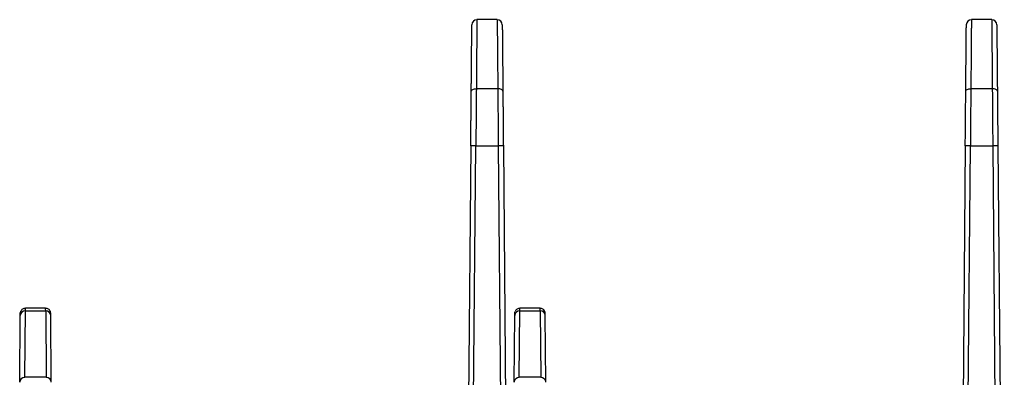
# Model space of a CAD drawing. Extents: x 897.4 to 914.4, y -8.5 to 2.5.
# Tile 12 of 102: x 902.422 to 904.334, y -4.745 to -4.049. Entities that reach past the tile are written whole.
import ezdxf

# ---------------------------------------------------------------- set-up
doc = ezdxf.new("R2010")
doc.units = 0
doc.header["$LTSCALE"] = 4
doc.header["$MEASUREMENT"] = 0
doc.layers.get('0').update_dxf_attribs({"linetype": 'CONTINUOUS'})

msp = doc.modelspace()

# ---------------------------------------------------------------- linework, layer by layer
for p, q in [((903.3494, -4.0493), (903.31, -4.0493)), ((904.3094, -4.0493), (904.2699, -4.0493)), ((903.3506, -4.1835), (903.3089, -4.1835)), ((904.3105, -4.1835), (904.2688, -4.1835)), ((903.2981, -4.2946), (903.2916, -5.0376)), ((903.3013, -5.0531), (903.3079, -4.2945)), ((903.3079, -4.2945), (903.3515, -4.2945)), ((903.3515, -4.2945), (903.3621, -5.5104)), ((903.3613, -4.2946), (903.3739, -5.7302)), ((904.258, -4.2946), (904.2516, -5.0376)), ((904.2613, -5.0531), (904.2679, -4.2945)), ((904.2679, -4.2945), (904.3114, -4.2945)), ((904.3114, -4.2945), (904.322, -5.5104)), ((904.3213, -4.2946), (904.3338, -5.7302)), ((902.4224, -4.7538), (902.4236, -4.6243)), ((902.432, -4.6105), (902.4335, -4.6104)), ((902.4323, -4.7446), (902.4334, -4.6151)), ((902.4334, -4.6109), (902.4335, -4.6104)), ((902.4334, -4.6151), (902.4334, -4.6109)), ((902.4334, -4.6151), (902.4729, -4.6151)), ((902.4728, -4.6104), (902.4335, -4.6104)), ((902.4728, -4.6104), (902.4739, -4.6104)), ((902.4728, -4.6117), (902.4728, -4.6104)), ((902.4729, -4.6151), (902.474, -4.7446)), ((902.4838, -4.7538), (902.4827, -4.6243)), ((903.3824, -4.7538), (903.3835, -4.6243)), ((903.392, -4.6105), (903.3934, -4.6104)), ((903.3922, -4.7446), (903.3934, -4.6151)), ((903.3934, -4.6109), (903.3934, -4.6104)), ((903.4328, -4.6104), (903.3934, -4.6104)), ((903.3934, -4.6151), (903.3934, -4.6109)), ((903.3934, -4.6151), (903.4328, -4.6151)), ((903.4328, -4.6104), (903.4338, -4.6104)), ((903.4328, -4.6117), (903.4328, -4.6104)), ((903.4328, -4.6151), (903.4339, -4.7446)), ((903.4438, -4.7538), (903.4427, -4.6243)), ((902.474, -4.7446), (902.4323, -4.7446)), ((903.4339, -4.7446), (903.3922, -4.7446))]:
    msp.add_line(p, q)
at = {"flags": 128}
for points in [[(903.299, -4.1886), (903.2992, -4.1876), (903.2998, -4.1867), (903.3007, -4.1858), (903.3019, -4.185), (903.3034, -4.1843), (903.3051, -4.1839), (903.307, -4.1836), (903.3089, -4.1835)], [(903.3604, -4.1886), (903.3602, -4.1876), (903.3596, -4.1867), (903.3587, -4.1858), (903.3575, -4.185), (903.356, -4.1843), (903.3543, -4.1839), (903.3525, -4.1836), (903.3506, -4.1835)], [(904.259, -4.1886), (904.2592, -4.1876), (904.2597, -4.1867), (904.2606, -4.1858), (904.2619, -4.185), (904.2634, -4.1843), (904.2651, -4.1839), (904.2669, -4.1836), (904.2688, -4.1835)], [(904.3203, -4.1886), (904.3202, -4.1876), (904.3196, -4.1867), (904.3187, -4.1858), (904.3174, -4.185), (904.316, -4.1843), (904.3143, -4.1839), (904.3124, -4.1836), (904.3105, -4.1835)], [(902.4236, -4.6201), (902.4238, -4.6182), (902.4244, -4.6164)], [(903.3835, -4.6201), (903.3838, -4.6182), (903.3843, -4.6164)]]:
    msp.add_lwpolyline(points, dxfattribs=at)
for centre, radius, start, end in [((903.31, -4.0592), 0.00984, 90, 179.5), ((903.3494, -4.0592), 0.00984, 0.5, 90), ((904.2699, -4.0592), 0.00984, 90, 179.5), ((904.3094, -4.0592), 0.00984, 0.5, 90), ((903.3043, -4.4356), 0.1412, 88.5028, 92.4979), ((903.3552, -4.4356), 0.1412, 87.5021, 91.4972), ((904.2642, -4.4356), 0.1412, 88.5028, 92.4979), ((904.3151, -4.4356), 0.1412, 87.5021, 91.4972), ((902.4331, -4.6247), 0.00955, 88.2273, 177.6865), ((902.4732, -4.6247), 0.00955, 2.3135, 91.7727), ((902.4728, -4.6202), 0.00984, 0.5, 41.9856), ((903.3931, -4.6247), 0.00955, 88.2273, 177.6865), ((903.4331, -4.6247), 0.00955, 2.3135, 91.7727), ((903.4328, -4.6202), 0.00984, 0.5, 41.9856), ((902.432, -4.7542), 0.00955, 88.2271, 177.686), ((902.4743, -4.7542), 0.00955, 2.314, 91.7729), ((903.3919, -4.7542), 0.00955, 88.2271, 177.686), ((903.4342, -4.7542), 0.00955, 2.314, 91.7729)]:
    msp.add_arc(centre, radius, start, end)
for points, knots in [([(903.31, -4.0493), (903.31, -4.0494), (903.31, -4.0495), (903.31, -4.0501), (903.31, -4.0512), (903.31, -4.0527), (903.31, -4.0547), (903.3099, -4.0571), (903.3099, -4.06), (903.3099, -4.0634), (903.3098, -4.0673), (903.3098, -4.0716), (903.3098, -4.0765), (903.3097, -4.0818), (903.3097, -4.0876), (903.3096, -4.094), (903.3096, -4.1008), (903.3095, -4.1081), (903.3094, -4.1159), (903.3094, -4.1242), (903.3093, -4.1329), (903.3092, -4.1421), (903.3091, -4.1518), (903.3091, -4.1619), (903.309, -4.1725), (903.3089, -4.1798), (903.3089, -4.1835)], [0, 0, 0, 0, 0.037868, 0.076065, 0.114594, 0.153452, 0.192641, 0.23216, 0.27201, 0.31219, 0.3527, 0.393541, 0.434712, 0.476213, 0.518045, 0.560207, 0.6027, 0.645523, 0.688676, 0.73216, 0.775974, 0.820118, 0.864593, 0.909398, 0.954534, 1, 1, 1, 1]), ([(903.3494, -4.0493), (903.3494, -4.0493), (903.3495, -4.0524), (903.3496, -4.0645), (903.3496, -4.0735), (903.3498, -4.0968), (903.35, -4.1111), (903.3502, -4.1443), (903.3504, -4.1631), (903.3506, -4.1835)], [0, 0, 0, 0, 0.25, 0.25, 0.5, 0.5, 0.75, 0.75, 1, 1, 1, 1]), ([(904.2699, -4.0493), (904.2699, -4.0494), (904.2699, -4.0495), (904.2699, -4.0501), (904.2699, -4.0512), (904.2699, -4.0527), (904.2699, -4.0547), (904.2699, -4.0571), (904.2698, -4.06), (904.2698, -4.0634), (904.2698, -4.0673), (904.2697, -4.0716), (904.2697, -4.0765), (904.2697, -4.0818), (904.2696, -4.0876), (904.2696, -4.094), (904.2695, -4.1008), (904.2694, -4.1081), (904.2694, -4.1159), (904.2693, -4.1242), (904.2692, -4.1329), (904.2692, -4.1421), (904.2691, -4.1518), (904.269, -4.1619), (904.2689, -4.1725), (904.2688, -4.1798), (904.2688, -4.1835)], [0, 0, 0, 0, 0.037868, 0.076065, 0.114594, 0.153452, 0.192641, 0.23216, 0.27201, 0.31219, 0.3527, 0.393541, 0.434712, 0.476213, 0.518045, 0.560207, 0.6027, 0.645523, 0.688676, 0.73216, 0.775974, 0.820118, 0.864593, 0.909398, 0.954534, 1, 1, 1, 1]), ([(904.3094, -4.0493), (904.3094, -4.0493), (904.3094, -4.0524), (904.3095, -4.0645), (904.3096, -4.0735), (904.3098, -4.0968), (904.3099, -4.1111), (904.3102, -4.1443), (904.3103, -4.1631), (904.3105, -4.1835)], [0, 0, 0, 0, 0.25, 0.25, 0.5, 0.5, 0.75, 0.75, 1, 1, 1, 1]), ([(903.299, -4.1886), (903.2991, -4.1859), (903.2991, -4.1804), (903.2992, -4.1723), (903.2992, -4.1645), (903.2993, -4.1569), (903.2994, -4.1496), (903.2994, -4.1424), (903.2995, -4.1295), (903.2997, -4.1121), (903.2999, -4.093), (903.3, -4.0778), (903.3001, -4.0687), (903.3001, -4.0637), (903.3001, -4.0611), (903.3002, -4.0594), (903.3002, -4.0592), (903.3002, -4.0591)], [0, 0, 0, 0, 0.035248, 0.070388, 0.105464, 0.140521, 0.175603, 0.210755, 0.246021, 0.372981, 0.500017, 0.626976, 0.75401, 0.815613, 0.876986, 0.938369, 1, 1, 1, 1]), ([(903.3593, -4.0591), (903.3593, -4.0591), (903.3593, -4.0592), (903.3593, -4.0597), (903.3593, -4.0606), (903.3593, -4.0618), (903.3593, -4.0634), (903.3593, -4.0653), (903.3594, -4.0695), (903.3594, -4.0778), (903.3596, -4.093), (903.3597, -4.1121), (903.3599, -4.1311), (903.3601, -4.1477), (903.3602, -4.1606), (903.3603, -4.1742), (903.3604, -4.1838), (903.3604, -4.1886)], [0, 0, 0, 0, 0.035247, 0.070387, 0.105462, 0.140517, 0.175599, 0.21075, 0.246016, 0.372974, 0.500009, 0.626969, 0.754005, 0.815609, 0.876983, 0.938367, 1, 1, 1, 1]), ([(904.259, -4.1886), (904.259, -4.1859), (904.259, -4.1804), (904.2591, -4.1723), (904.2592, -4.1645), (904.2592, -4.1569), (904.2593, -4.1496), (904.2594, -4.1424), (904.2595, -4.1295), (904.2596, -4.1121), (904.2598, -4.093), (904.2599, -4.0778), (904.26, -4.0687), (904.2601, -4.0637), (904.2601, -4.0611), (904.2601, -4.0594), (904.2601, -4.0592), (904.2601, -4.0591)], [0, 0, 0, 0, 0.035248, 0.070388, 0.105464, 0.140521, 0.175603, 0.210755, 0.246021, 0.372981, 0.500017, 0.626976, 0.75401, 0.815613, 0.876986, 0.938369, 1, 1, 1, 1]), ([(904.3192, -4.0591), (904.3192, -4.0591), (904.3192, -4.0592), (904.3192, -4.0597), (904.3192, -4.0606), (904.3192, -4.0618), (904.3193, -4.0634), (904.3193, -4.0653), (904.3193, -4.0695), (904.3194, -4.0778), (904.3195, -4.093), (904.3197, -4.1121), (904.3198, -4.1311), (904.32, -4.1477), (904.3201, -4.1606), (904.3202, -4.1742), (904.3203, -4.1838), (904.3203, -4.1886)], [0, 0, 0, 0, 0.035247, 0.070387, 0.105462, 0.140517, 0.175599, 0.21075, 0.246016, 0.372974, 0.500009, 0.626969, 0.754005, 0.815609, 0.876983, 0.938367, 1, 1, 1, 1]), ([(903.3089, -4.1835), (903.3087, -4.2001), (903.3086, -4.218), (903.3083, -4.2555), (903.3081, -4.275), (903.3079, -4.2945)], [0, 0, 0, 0, 0.5, 0.5, 1, 1, 1, 1]), ([(904.2688, -4.1835), (904.2687, -4.2001), (904.2685, -4.218), (904.2682, -4.2555), (904.268, -4.275), (904.2679, -4.2945)], [0, 0, 0, 0, 0.5, 0.5, 1, 1, 1, 1]), ([(903.2981, -4.2946), (903.2981, -4.2915), (903.2982, -4.2852), (903.2983, -4.2759), (903.2983, -4.2667), (903.2984, -4.2576), (903.2985, -4.2485), (903.2986, -4.238), (903.2987, -4.2261), (903.2988, -4.2132), (903.2989, -4.2006), (903.299, -4.1926), (903.299, -4.1886)], [0, 0, 0, 0, 0.083595, 0.16686, 0.249965, 0.333081, 0.416378, 0.500027, 0.625272, 0.749966, 0.874683, 1, 1, 1, 1]), ([(903.3604, -4.1886), (903.3604, -4.1913), (903.3605, -4.1966), (903.3605, -4.2048), (903.3606, -4.2132), (903.3607, -4.2218), (903.3608, -4.2306), (903.3609, -4.2409), (903.361, -4.253), (903.3611, -4.2667), (903.3612, -4.2806), (903.3613, -4.2899), (903.3613, -4.2946)], [0, 0, 0, 0, 0.083594, 0.166858, 0.249963, 0.333079, 0.416376, 0.500024, 0.62527, 0.749963, 0.874682, 1, 1, 1, 1]), ([(904.258, -4.2946), (904.2581, -4.2915), (904.2581, -4.2852), (904.2582, -4.2759), (904.2583, -4.2667), (904.2584, -4.2576), (904.2584, -4.2485), (904.2585, -4.238), (904.2586, -4.2261), (904.2588, -4.2132), (904.2589, -4.2006), (904.2589, -4.1926), (904.259, -4.1886)], [0, 0, 0, 0, 0.083595, 0.16686, 0.249965, 0.333081, 0.416378, 0.500027, 0.625272, 0.749966, 0.874683, 1, 1, 1, 1]), ([(904.3203, -4.1886), (904.3204, -4.1913), (904.3204, -4.1966), (904.3205, -4.2048), (904.3206, -4.2132), (904.3206, -4.2218), (904.3207, -4.2306), (904.3208, -4.2409), (904.3209, -4.253), (904.321, -4.2667), (904.3212, -4.2806), (904.3212, -4.2899), (904.3213, -4.2946)], [0, 0, 0, 0, 0.083594, 0.166858, 0.249963, 0.333079, 0.416376, 0.500024, 0.62527, 0.749963, 0.874682, 1, 1, 1, 1]), ([(902.4236, -4.6243), (902.4236, -4.6238), (902.4236, -4.6227), (902.4236, -4.6216), (902.4236, -4.6207), (902.4236, -4.6202), (902.4236, -4.6202), (902.4236, -4.6201)], [0, 0, 0, 0, 0.200983, 0.400493, 0.599508, 0.799018, 1, 1, 1, 1]), ([(902.4335, -4.6104), (902.4325, -4.6105), (902.4307, -4.6106), (902.428, -4.6119), (902.4257, -4.6138), (902.4248, -4.6156), (902.4243, -4.6165)], [0, 0, 0, 0, 0.235572, 0.487221, 0.745729, 1, 1, 1, 1]), ([(902.482, -4.6165), (902.4815, -4.6156), (902.4806, -4.6138), (902.4783, -4.6119), (902.4756, -4.6106), (902.4737, -4.6105), (902.4728, -4.6104)], [0, 0, 0, 0, 0.254271, 0.512779, 0.764428, 1, 1, 1, 1]), ([(903.3835, -4.6243), (903.3835, -4.6238), (903.3835, -4.6227), (903.3835, -4.6216), (903.3835, -4.6207), (903.3835, -4.6202), (903.3835, -4.6202), (903.3835, -4.6201)], [0, 0, 0, 0, 0.200983, 0.400493, 0.599508, 0.799018, 1, 1, 1, 1]), ([(903.3934, -4.6104), (903.3925, -4.6105), (903.3906, -4.6106), (903.3879, -4.6119), (903.3856, -4.6138), (903.3847, -4.6156), (903.3843, -4.6165)], [0, 0, 0, 0, 0.235572, 0.487221, 0.745729, 1, 1, 1, 1]), ([(903.4419, -4.6165), (903.4414, -4.6156), (903.4405, -4.6138), (903.4382, -4.6119), (903.4356, -4.6106), (903.4337, -4.6105), (903.4328, -4.6104)], [0, 0, 0, 0, 0.254271, 0.512779, 0.764428, 1, 1, 1, 1])]:
    msp.add_open_spline(points, degree=3, knots=knots)
for points in [[(903.3506, -4.1835), (903.3508, -4.2167), (903.3512, -4.2554), (903.3515, -4.2945)], [(904.3105, -4.1835), (904.3108, -4.2167), (904.3111, -4.2554), (904.3114, -4.2945)], [(902.4729, -4.6151), (902.4729, -4.612), (902.4728, -4.6104), (902.4728, -4.6104)], [(902.4827, -4.6243), (902.4827, -4.6215), (902.4827, -4.6201), (902.4827, -4.6201)], [(903.4328, -4.6151), (903.4328, -4.612), (903.4328, -4.6104), (903.4328, -4.6104)], [(903.4427, -4.6243), (903.4426, -4.6215), (903.4426, -4.6201), (903.4426, -4.6201)]]:
    msp.add_open_spline(points, degree=3)

doc.saveas('drawing.dxf')
